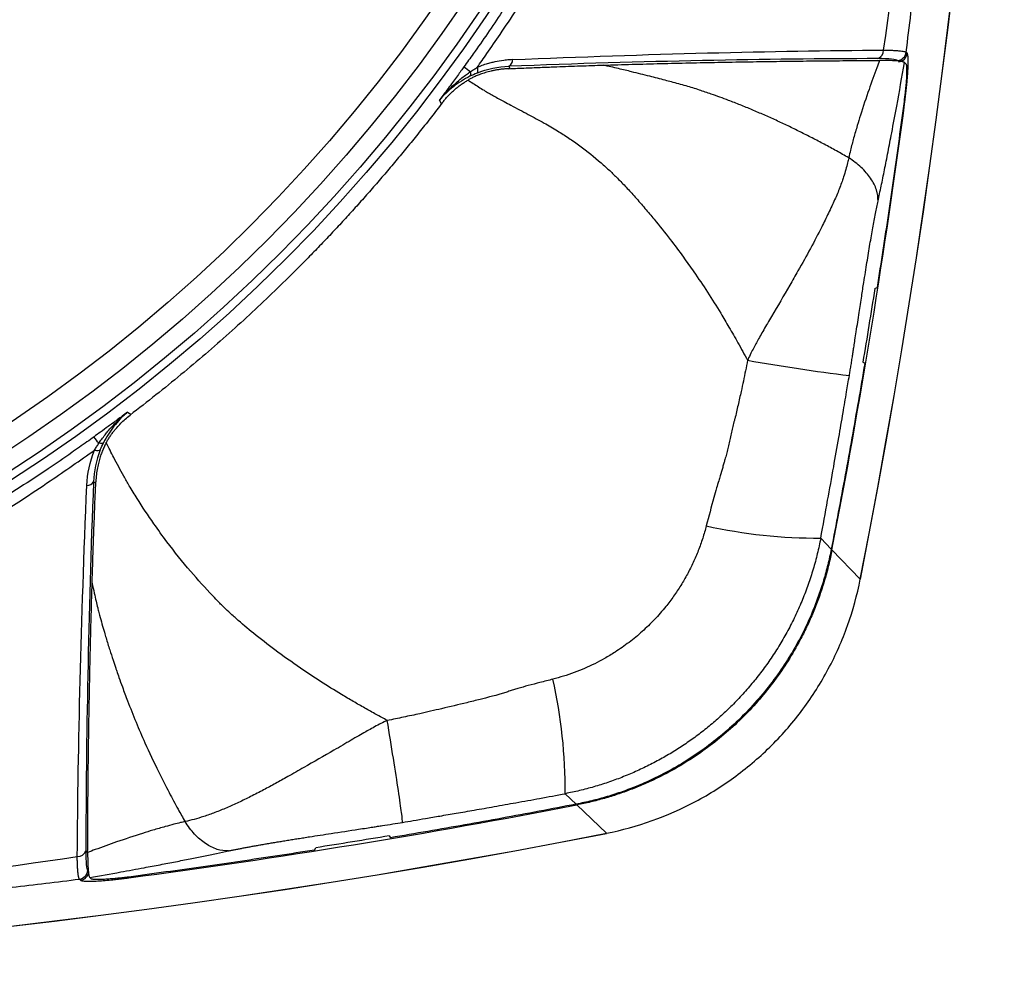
# Model space of a CAD drawing. Header units: millimetres. Extents: x 25 to 1092, y 25 to 838.
# Tile 16 of 41: x 605 to 656, y 503 to 553. Entities that reach past the tile are written whole.
import ezdxf

# ---------------------------------------------------------------- set-up
doc = ezdxf.new("R2010")
doc.units = ezdxf.units.MM
doc.header["$LTSCALE"] = 4

msp = doc.modelspace()

# ---------------------------------------------------------------- linework, layer by layer
for p, q in [((651.133, 551.617), (651.188, 551.56)), ((651.049, 551.08), (651.118, 551.008)), ((630.48, 550.764), (630.414, 550.885)), ((626.898, 548.93), (626.791, 549.116)), ((649.497, 539.297), (649.617, 539.356)), ((648.972, 535.39), (648.874, 535.46)), ((610.522, 532.847), (610.708, 532.74)), ((608.753, 529.224), (608.871, 529.159)), ((647.226, 525.714), (646.677, 526.286)), ((647.264, 525.675), (648.739, 524.139)), ((648.739, 524.139), (648.73, 524.141)), ((633.924, 512.412), (633.352, 512.961)), ((635.499, 510.899), (633.963, 512.374)), ((635.497, 510.908), (635.499, 510.899)), ((624.178, 510.764), (624.248, 510.666)), ((620.282, 510.021), (620.341, 510.141)), ((608.078, 508.45), (608.021, 508.505)), ((608.63, 508.52), (608.558, 508.589))]:
    msp.add_line(p, q)
for radius in [85.421, 84.999, 84.999, 84.043, 82.89]:
    msp.add_circle((558.388, 601.25), radius)
for centre, radius, start, end in [((256.388, 601.25), 399.857, 348.88097, 11.11903), ((256.388, 601.25), 399.863, 348.88097, 11.11903), ((649.5, 551.713), 0.452, 289.2521, 2.4256), ((650.635, 551.683), 0.502, 275.3921, 352.4415), ((650.69, 551.626), 0.502, 275.392, 352.4343), ((630.222, 551.217), 0.384, 300.0055, 2.1902), ((635.402, 560.29), 11.941, 232.1429, 234.1777), ((256.388, 601.25), 398.115, 349.05693, 352.46514), ((661.246, 639.757), 105.81, 259.99419, 262.90137), ((599.408, 524.281), 11.87, 35.8267, 37.8652), ((608.421, 529.416), 0.384, 267.8098, 329.9945), ((646.499, 552.731), 26.445, 257.3522, 270.3836), ((606.89, 513.135), 26.462, 359.6248, 12.6462), ((558.388, 903.25), 398.115, 277.53486, 280.94307), ((558.388, 903.25), 399.863, 258.88097, 281.11903), ((558.388, 903.25), 399.857, 258.88097, 281.11903), ((607.925, 510.138), 0.452, 267.5744, 340.7479), ((607.955, 509.003), 0.502, 277.5585, 354.6079), ((608.012, 508.948), 0.502, 277.5657, 354.608)]:
    msp.add_arc(centre, radius, start, end)
for points, knots in [([(628.072, 651.642), (628.161, 651.519), (628.438, 651.134), (628.997, 650.342), (629.79, 649.184), (630.706, 647.787), (631.696, 646.205), (632.703, 644.513), (633.756, 642.64), (634.85, 640.571), (636.773, 636.66), (638.488, 632.544), (639.989, 628.204), (641.239, 624.175), (642.364, 619.636), (643.269, 614.66), (644.039, 608.881), (644.453, 601.253), (644.003, 592.957), (642.991, 585.98), (641.986, 581.324), (641.09, 577.937), (640.461, 575.805), (639.794, 573.73), (639.031, 571.533), (638.072, 569.022), (636.682, 565.711), (635.226, 562.643), (633.588, 559.543), (632.219, 557.143), (630.973, 555.129), (630.011, 553.652), (629.31, 552.611), (628.649, 551.661), (628.235, 551.086), (628.074, 550.863)], [0, 0, 0, 0, 0.004242, 0.013231, 0.027019, 0.043371, 0.059782, 0.079065, 0.098297, 0.11971, 0.144349, 0.219888, 0.243886, 0.272408, 0.337506, 0.374097, 0.413379, 0.499987, 0.586601, 0.64451, 0.696363, 0.719313, 0.742168, 0.758341, 0.780093, 0.807027, 0.833324, 0.880273, 0.901704, 0.931129, 0.957319, 0.967732, 0.980275, 0.992322, 1, 1, 1, 1]), ([(628.761, 550.827), (628.931, 551.068), (629.332, 551.641), (630.019, 552.641), (630.915, 553.97), (631.865, 555.424), (633.176, 557.499), (634.406, 559.548), (635.622, 561.7), (636.797, 563.903), (637.894, 566.172), (638.911, 568.494), (639.62, 570.232), (640.306, 572.035), (641.137, 574.386), (642.847, 579.872), (644.31, 586.861), (645.159, 594.868), (645.402, 601.654), (645.095, 608.972), (644.27, 615.406), (643.342, 620.09), (642.584, 623.247), (641.831, 625.937), (641.043, 628.383), (640.333, 630.372), (639.538, 632.447), (638.513, 634.914), (637.185, 637.791), (635.636, 640.807), (633.933, 643.8), (632.476, 646.158), (631.28, 647.999), (630.443, 649.25), (629.571, 650.522), (629.031, 651.291), (628.762, 651.674)], [0, 0, 0, 0, 0.008197, 0.019416, 0.033696, 0.052687, 0.067658, 0.101877, 0.119065, 0.136329, 0.171277, 0.189051, 0.206785, 0.223398, 0.242661, 0.276063, 0.383005, 0.440169, 0.499546, 0.571403, 0.643305, 0.679439, 0.703955, 0.733486, 0.757007, 0.775341, 0.792156, 0.81875, 0.849575, 0.880174, 0.912936, 0.945216, 0.957164, 0.973924, 0.987001, 1, 1, 1, 1]), ([(649.952, 551.732), (651.173, 559.922), (652.114, 568.15), (653.364, 584.663), (653.676, 592.947), (653.676, 609.552), (653.364, 617.836), (652.114, 634.35), (651.173, 642.578), (649.952, 650.769)], [0, 0, 0, 0, 0.25, 0.25, 0.5, 0.5, 0.75, 0.75, 1, 1, 1, 1]), ([(651.133, 551.617), (651.216, 552.298), (651.379, 553.628), (651.606, 555.578), (651.813, 557.437), (652.002, 559.205), (652.173, 560.881), (652.329, 562.465), (652.63, 565.644), (653.02, 570.272), (653.598, 578.661), (654.066, 588.927), (654.249, 601.25), (654.066, 613.574), (653.598, 623.84), (653.02, 632.229), (652.596, 637.25), (652.21, 641.279), (651.905, 644.232), (651.548, 647.466), (651.275, 649.713), (651.133, 650.884)], [0, 0, 0, 0, 0.020664, 0.040395, 0.059193, 0.077059, 0.093992, 0.109993, 0.12506, 0.190258, 0.25, 0.378547, 0.5, 0.621452, 0.75, 0.809742, 0.87494, 0.90192, 0.931757, 0.96445, 1, 1, 1, 1]), ([(630.606, 551.232), (634.168, 551.385), (637.545, 551.498), (643.992, 551.661), (647.037, 551.709), (649.952, 551.732)], [0, 0, 0, 0, 0.5, 0.5, 1, 1, 1, 1]), ([(649.952, 551.732), (650, 551.731), (650.096, 551.73), (650.23, 551.727), (650.356, 551.723), (650.474, 551.718), (650.582, 551.712), (650.681, 551.705), (650.793, 551.695), (650.91, 551.682), (651.016, 551.663), (651.095, 551.642), (651.12, 551.625), (651.133, 551.617)], [0, 0, 0, 0, 0.071772, 0.143483, 0.21505, 0.286386, 0.357411, 0.428042, 0.498203, 0.621508, 0.746548, 0.872871, 1, 1, 1, 1]), ([(651.065, 549.046), (651.072, 549.098), (651.086, 549.202), (651.105, 549.357), (651.123, 549.51), (651.14, 549.661), (651.155, 549.81), (651.18, 550.055), (651.208, 550.383), (651.232, 550.759), (651.242, 551.077), (651.238, 551.297), (651.227, 551.438), (651.211, 551.524), (651.196, 551.548), (651.188, 551.56)], [0, 0, 0, 0, 0.042204, 0.084034, 0.125642, 0.167182, 0.20881, 0.250678, 0.375805, 0.500294, 0.625298, 0.74996, 0.83348, 0.916365, 1, 1, 1, 1]), ([(630.606, 551.232), (630.546, 551.229), (630.393, 551.221), (630.086, 551.19), (629.767, 551.137), (629.459, 551.064), (629.211, 550.993), (628.973, 550.912), (628.82, 550.85), (628.761, 550.827)], [0, 0, 0, 0, 0.0973485, 0.2509213, 0.4998774, 0.613532, 0.7488259, 0.902879, 1, 1, 1, 1]), ([(649.649, 551.286), (646.747, 551.279), (643.717, 551.248), (637.307, 551.12), (633.952, 551.023), (630.414, 550.885)], [0, 0, 0, 0, 0.5, 0.5, 1, 1, 1, 1]), ([(635.341, 550.946), (635.592, 550.953), (636.094, 550.968), (636.843, 550.99), (637.592, 551.01), (638.339, 551.029), (639.086, 551.047), (639.832, 551.064), (640.578, 551.08), (641.322, 551.095), (642.066, 551.109), (643.027, 551.125), (644.203, 551.143), (645.589, 551.161), (646.975, 551.174), (648.362, 551.185), (649.276, 551.188), (649.736, 551.19)], [0, 0, 0, 0, 0.048547, 0.097396, 0.146553, 0.196023, 0.245812, 0.295926, 0.34637, 0.397149, 0.448269, 0.499735, 0.596837, 0.695385, 0.795409, 0.896938, 1, 1, 1, 1]), ([(649.736, 551.19), (649.689, 551.06), (649.506, 550.56), (649.168, 549.614), (648.834, 548.61), (648.571, 547.76), (648.395, 547.155), (648.246, 546.595), (648.166, 546.248), (648.135, 546.116)], [0, 0, 0, 0, 0.0792246, 0.3057388, 0.5741609, 0.6791799, 0.8054825, 0.9258035, 1, 1, 1, 1]), ([(650.682, 551.183), (650.65, 551.217), (650.545, 551.243), (650.189, 551.278), (649.949, 551.286), (649.649, 551.286)], [0, 0, 0, 0, 0.5, 0.5, 1, 1, 1, 1]), ([(649.665, 543.858), (649.693, 543.986), (649.748, 544.244), (649.831, 544.645), (649.917, 545.063), (650.005, 545.498), (650.096, 545.951), (650.188, 546.422), (650.283, 546.91), (650.435, 547.702), (650.694, 549.093), (650.913, 550.322), (651.049, 551.08)], [0, 0, 0, 0, 0.05631, 0.114485, 0.174538, 0.236483, 0.300332, 0.366095, 0.433782, 0.503403, 0.693203, 1, 1, 1, 1]), ([(651.049, 551.08), (651.044, 551.085), (651.033, 551.094), (651.003, 551.107), (650.963, 551.119), (650.897, 551.134), (650.791, 551.15), (650.643, 551.165), (650.455, 551.177), (650.233, 551.186), (649.983, 551.191), (649.809, 551.19), (649.736, 551.19)], [0, 0, 0, 0, 0.05751, 0.118286, 0.182451, 0.250114, 0.366019, 0.499798, 0.602695, 0.749408, 0.895052, 1, 1, 1, 1]), ([(651.118, 551.008), (651.122, 551.003), (651.129, 550.993), (651.138, 550.965), (651.145, 550.926), (651.151, 550.876), (651.157, 550.786), (651.16, 550.632), (651.151, 550.383), (651.133, 550.091), (651.107, 549.799), (651.079, 549.529), (651.052, 549.291), (651.031, 549.13), (651.021, 549.05)], [0, 0, 0, 0, 0.050468, 0.100464, 0.150283, 0.200228, 0.250596, 0.375277, 0.50026, 0.624803, 0.749957, 0.833248, 0.916185, 1, 1, 1, 1]), ([(628.074, 550.863), (628.022, 550.79), (627.909, 550.634), (627.728, 550.386), (627.526, 550.108), (627.301, 549.803), (627.054, 549.468), (626.881, 549.237), (626.791, 549.116)], [0, 0, 0, 0, 0.124524, 0.265839, 0.424006, 0.599067, 0.791057, 1, 1, 1, 1]), ([(626.791, 549.116), (626.827, 549.161), (626.903, 549.254), (627.024, 549.395), (627.235, 549.626), (627.486, 549.876), (627.762, 550.118), (627.981, 550.296), (628.191, 550.455), (628.343, 550.56), (628.414, 550.608)], [0, 0, 0, 0, 0.077263, 0.160585, 0.250094, 0.499995, 0.641059, 0.749928, 0.884277, 1, 1, 1, 1]), ([(630.413, 550.761), (630.344, 550.758), (630.209, 550.75), (630.013, 550.73), (629.828, 550.704), (629.655, 550.673), (629.492, 550.637), (629.291, 550.587), (629.065, 550.519), (628.822, 550.43), (628.617, 550.341), (628.442, 550.256), (628.334, 550.196), (628.285, 550.169)], [0, 0, 0, 0, 0.095004, 0.185098, 0.270493, 0.351319, 0.427435, 0.499063, 0.634943, 0.749305, 0.84689, 0.929781, 1, 1, 1, 1]), ([(628.385, 550.365), (628.405, 550.383), (628.419, 550.414), (628.429, 550.499), (628.425, 550.552), (628.414, 550.608)], [0, 0, 0, 0, 0.5, 0.5, 1, 1, 1, 1]), ([(628.414, 550.608), (628.472, 550.647), (628.586, 550.722), (628.704, 550.792), (628.761, 550.827)], [0, 0, 0, 0, 0.513453, 1, 1, 1, 1]), ([(628.761, 550.827), (628.778, 550.757), (628.786, 550.689), (628.78, 550.583), (628.766, 550.546), (628.745, 550.529)], [0, 0, 0, 0, 0.5, 0.5, 1, 1, 1, 1]), ([(630.413, 550.761), (630.714, 550.774), (631.294, 550.798), (632.128, 550.832), (633.073, 550.869), (634.143, 550.908), (634.941, 550.933), (635.341, 550.946)], [0, 0, 0, 0, 0.178733, 0.345421, 0.500098, 0.749598, 1, 1, 1, 1]), ([(648.135, 546.116), (647.923, 546.236), (647.502, 546.474), (646.867, 546.819), (646.234, 547.151), (645.603, 547.47), (644.975, 547.777), (644.349, 548.07), (643.725, 548.35), (643.104, 548.617), (642.486, 548.871), (641.776, 549.148), (641.064, 549.409), (640.324, 549.659), (639.631, 549.875), (639.037, 550.033), (638.407, 550.197), (637.719, 550.376), (636.906, 550.578), (636.099, 550.774), (635.605, 550.886), (635.341, 550.946)], [0, 0, 0, 0, 0.052995, 0.105457, 0.157381, 0.208765, 0.259604, 0.309895, 0.359636, 0.408823, 0.457455, 0.50553, 0.575358, 0.623259, 0.676573, 0.734769, 0.758848, 0.819852, 0.89057, 0.941496, 1, 1, 1, 1]), ([(628.385, 550.365), (628.074, 550.21), (627.786, 550.029), (627.254, 549.614), (627.009, 549.378), (626.791, 549.116)], [0, 0, 0, 0, 0.5, 0.5, 1, 1, 1, 1]), ([(626.937, 548.978), (626.979, 549.031), (627.062, 549.138), (627.196, 549.291), (627.336, 549.437), (627.482, 549.578), (627.633, 549.711), (627.79, 549.837), (627.951, 549.956), (628.116, 550.067), (628.23, 550.135), (628.286, 550.168)], [0, 0, 0, 0, 0.111612, 0.22321, 0.334735, 0.446141, 0.557391, 0.668448, 0.779261, 0.889789, 1, 1, 1, 1]), ([(628.285, 550.169), (628.372, 550.11), (628.549, 549.989), (628.828, 549.812), (629.185, 549.595), (629.63, 549.337), (630.098, 549.08), (630.703, 548.76), (631.402, 548.39), (632.215, 547.953), (632.82, 547.605), (633.245, 547.338), (633.637, 547.08), (634.313, 546.605), (635.023, 546.035), (635.667, 545.456), (636.101, 545.033), (636.463, 544.66), (636.768, 544.33), (637.011, 544.058), (637.261, 543.774), (637.59, 543.391), (638.116, 542.76), (638.787, 541.916), (639.474, 541), (640.125, 540.085), (640.777, 539.109), (641.384, 538.141), (641.91, 537.257), (642.379, 536.442), (642.695, 535.862), (642.861, 535.557)], [0, 0, 0, 0, 0.015502, 0.031698, 0.048763, 0.076817, 0.106979, 0.126798, 0.176528, 0.221895, 0.260629, 0.277443, 0.294307, 0.328214, 0.396265, 0.424702, 0.451839, 0.482555, 0.498702, 0.515639, 0.534197, 0.552301, 0.587069, 0.650331, 0.704277, 0.748271, 0.808, 0.868835, 0.907972, 0.951634, 1, 1, 1, 1]), ([(626.937, 548.978), (626.75, 548.735), (626.378, 548.25), (625.812, 547.533), (625.241, 546.825), (624.667, 546.127), (624.089, 545.439), (623.507, 544.762), (622.921, 544.094), (622.333, 543.437), (621.741, 542.789), (621.146, 542.151), (620.548, 541.523), (619.948, 540.904), (619.171, 540.12), (618.205, 539.171), (617.034, 538.063), (615.828, 536.965), (614.588, 535.877), (613.313, 534.803), (612.005, 533.739), (611.11, 533.048), (610.66, 532.701)], [0, 0, 0, 0, 0.039822, 0.079417, 0.118785, 0.157927, 0.196841, 0.235529, 0.27399, 0.312224, 0.350231, 0.388012, 0.425566, 0.462893, 0.499993, 0.569019, 0.638846, 0.709474, 0.780904, 0.853134, 0.926166, 1, 1, 1, 1]), ([(651.021, 549.05), (650.934, 548.402), (650.761, 547.108), (650.49, 545.168), (650.209, 543.229), (649.919, 541.291), (649.718, 540.001), (649.617, 539.356)], [0, 0, 0, 0, 0.200005, 0.400002, 0.599998, 0.799995, 1, 1, 1, 1]), ([(648.135, 546.116), (648.115, 546.027), (648.071, 545.824), (647.984, 545.491), (647.887, 545.17), (647.746, 544.751), (647.55, 544.24), (647.301, 543.691), (647.027, 543.112), (646.669, 542.383), (646.145, 541.382), (645.578, 540.365), (644.901, 539.184), (644.361, 538.272), (643.903, 537.49), (643.707, 537.152), (643.525, 536.836), (643.364, 536.547), (643.215, 536.274), (643.066, 535.99), (642.947, 535.748), (642.88, 535.598), (642.861, 535.557)], [0, 0, 0, 0, 0.0262988, 0.0602245, 0.0986971, 0.1217986, 0.1851789, 0.2512041, 0.2872396, 0.35718, 0.4652988, 0.5767689, 0.6467327, 0.7972196, 0.8298159, 0.8603611, 0.8892066, 0.9152516, 0.9373979, 0.9618031, 0.9896936, 1, 1, 1, 1]), ([(649.665, 543.858), (649.671, 544.046), (649.644, 544.243), (649.516, 544.644), (649.415, 544.848), (649.146, 545.244), (648.978, 545.437), (648.59, 545.798), (648.37, 545.965), (648.135, 546.116)], [0, 0, 0, 0, 0.25, 0.25, 0.5, 0.5, 0.75, 0.75, 1, 1, 1, 1]), ([(648.17, 534.759), (648.183, 534.84), (648.211, 535.006), (648.253, 535.262), (648.295, 535.529), (648.337, 535.793), (648.376, 536.046), (648.417, 536.316), (648.468, 536.65), (648.558, 537.236), (648.674, 537.998), (648.805, 538.853), (648.913, 539.555), (649.006, 540.141), (649.087, 540.653), (649.167, 541.139), (649.244, 541.602), (649.319, 542.04), (649.392, 542.453), (649.463, 542.842), (649.533, 543.206), (649.6, 543.546), (649.644, 543.755), (649.665, 543.858)], [0, 0, 0, 0, 0.026064, 0.053436, 0.082142, 0.112206, 0.138592, 0.164348, 0.199624, 0.246435, 0.353569, 0.445166, 0.521341, 0.578558, 0.633258, 0.685571, 0.735642, 0.783639, 0.829751, 0.874193, 0.917203, 0.959043, 1, 1, 1, 1]), ([(642.861, 535.557), (642.826, 535.376), (642.756, 535.015), (642.644, 534.474), (642.54, 533.995), (642.446, 533.578), (642.365, 533.221), (642.281, 532.865), (642.217, 532.571), (642.14, 532.297), (642.071, 532.036), (641.997, 531.725), (641.933, 531.414), (641.87, 531.107), (641.799, 530.81), (641.735, 530.568), (641.676, 530.363), (641.622, 530.182), (641.543, 529.899), (641.451, 529.594), (641.344, 529.236), (641.236, 528.857), (641.012, 528.078), (640.838, 527.418), (640.709, 526.927)], [0, 0, 0, 0, 0.062011, 0.124061, 0.18615, 0.227225, 0.268312, 0.309409, 0.350513, 0.369893, 0.405438, 0.441255, 0.477728, 0.512518, 0.546872, 0.580576, 0.597085, 0.618906, 0.644094, 0.69599, 0.726546, 0.769953, 0.828715, 1, 1, 1, 1]), ([(648.972, 535.39), (648.863, 534.743), (648.644, 533.451), (648.304, 531.514), (647.955, 529.579), (647.596, 527.645), (647.35, 526.358), (647.226, 525.714)], [0, 0, 0, 0, 0.200005, 0.400002, 0.599998, 0.799995, 1, 1, 1, 1]), ([(646.677, 526.286), (646.798, 526.943), (647.027, 528.182), (647.34, 529.93), (647.607, 531.455), (647.831, 532.755), (648.014, 533.832), (648.122, 534.475), (648.17, 534.759)], [0, 0, 0, 0, 0.233083, 0.439588, 0.619524, 0.772896, 0.899715, 1, 1, 1, 1]), ([(610.522, 532.847), (610.345, 532.715), (610.013, 532.467), (609.544, 532.123), (609.14, 531.828), (608.892, 531.648), (608.779, 531.567)], [0, 0, 0, 0, 0.307071, 0.576015, 0.806937, 1, 1, 1, 1]), ([(609.033, 531.229), (609.081, 531.299), (609.186, 531.451), (609.345, 531.66), (609.522, 531.878), (609.764, 532.153), (610.035, 532.426), (610.31, 532.674), (610.454, 532.792), (610.522, 532.847)], [0, 0, 0, 0, 0.115627, 0.249923, 0.358717, 0.499962, 0.750018, 0.881775, 1, 1, 1, 1]), ([(610.522, 532.847), (610.26, 532.629), (610.026, 532.385), (609.611, 531.854), (609.43, 531.567), (609.275, 531.258)], [0, 0, 0, 0, 0.5, 0.5, 1, 1, 1, 1]), ([(609.419, 531.264), (609.451, 531.319), (609.514, 531.429), (609.616, 531.59), (609.725, 531.746), (609.84, 531.898), (609.987, 532.076), (610.174, 532.278), (610.407, 532.5), (610.576, 532.634), (610.66, 532.701)], [0, 0, 0, 0, 0.1009278, 0.2013771, 0.3013245, 0.4007445, 0.4996107, 0.6644542, 0.8313292, 1, 1, 1, 1]), ([(608.779, 531.567), (608.656, 531.477), (608.271, 531.2), (607.479, 530.641), (606.321, 529.848), (604.925, 528.932), (603.343, 527.942), (601.65, 526.935), (599.777, 525.882), (597.708, 524.788), (593.797, 522.865), (589.681, 521.15), (585.342, 519.649), (581.312, 518.399), (576.773, 517.274), (571.797, 516.369), (566.018, 515.599), (558.39, 515.185), (550.094, 515.635), (543.118, 516.647), (538.461, 517.652), (535.075, 518.548), (532.942, 519.177), (530.867, 519.844), (528.671, 520.607), (526.159, 521.566), (522.848, 522.956), (519.78, 524.412), (516.68, 526.05), (514.281, 527.419), (512.267, 528.665), (510.79, 529.627), (509.748, 530.328), (508.798, 530.989), (508.223, 531.403), (508, 531.564)], [0, 0, 0, 0, 0.004242, 0.013231, 0.027019, 0.043371, 0.059782, 0.079065, 0.098297, 0.11971, 0.144349, 0.219888, 0.243886, 0.272408, 0.337506, 0.374097, 0.413379, 0.499987, 0.586601, 0.64451, 0.696363, 0.719313, 0.742168, 0.758341, 0.780093, 0.807027, 0.833324, 0.880273, 0.901704, 0.931129, 0.957319, 0.967732, 0.980275, 0.992322, 1, 1, 1, 1]), ([(608.811, 530.876), (608.846, 530.934), (608.917, 531.054), (608.994, 531.169), (609.033, 531.229)], [0, 0, 0, 0, 0.486273, 1, 1, 1, 1]), ([(609.418, 531.265), (609.402, 531.236), (609.37, 531.174), (609.323, 531.078), (609.276, 530.977), (609.23, 530.869), (609.168, 530.716), (609.096, 530.51), (609.018, 530.24), (608.951, 529.936), (608.897, 529.595), (608.882, 529.353), (608.874, 529.227)], [0, 0, 0, 0, 0.0440662, 0.0910887, 0.1411796, 0.1944119, 0.2508255, 0.3687611, 0.5012067, 0.6505059, 0.8167844, 1, 1, 1, 1]), ([(609.275, 531.258), (609.257, 531.238), (609.226, 531.224), (609.142, 531.214), (609.089, 531.217), (609.033, 531.229)], [0, 0, 0, 0, 0.5, 0.5, 1, 1, 1, 1]), ([(624.073, 516.778), (623.88, 516.882), (623.489, 517.093), (622.899, 517.423), (622.296, 517.77), (621.522, 518.23), (620.596, 518.806), (619.432, 519.578), (618.262, 520.411), (617.147, 521.272), (616.413, 521.892), (615.989, 522.27), (615.746, 522.495), (615.52, 522.708), (615.245, 522.988), (614.685, 523.574), (613.751, 524.61), (612.733, 525.873), (611.812, 527.149), (611.16, 528.126), (610.652, 528.96), (610.334, 529.511), (610.064, 530.002), (609.827, 530.451), (609.612, 530.873), (609.484, 531.132), (609.418, 531.265)], [0, 0, 0, 0, 0.0305682, 0.0621053, 0.0945809, 0.1279651, 0.1883077, 0.247585, 0.324376, 0.3906022, 0.4467863, 0.4605986, 0.4713986, 0.493828, 0.5048149, 0.527375, 0.6095724, 0.7044789, 0.7606638, 0.83705, 0.8749544, 0.9031865, 0.930188, 0.9571763, 0.9778824, 1, 1, 1, 1]), ([(507.964, 530.877), (508.206, 530.707), (508.778, 530.306), (509.778, 529.619), (511.107, 528.723), (512.561, 527.773), (514.636, 526.462), (516.685, 525.232), (518.837, 524.016), (521.04, 522.841), (523.309, 521.744), (525.632, 520.727), (527.369, 520.018), (529.172, 519.332), (531.524, 518.501), (537.01, 516.791), (543.998, 515.328), (552.005, 514.479), (558.792, 514.236), (566.109, 514.543), (572.544, 515.368), (577.227, 516.296), (580.385, 517.054), (583.074, 517.807), (585.52, 518.595), (587.509, 519.305), (589.584, 520.1), (592.051, 521.125), (594.928, 522.453), (597.944, 524.002), (600.937, 525.705), (603.295, 527.163), (605.137, 528.358), (606.387, 529.195), (607.659, 530.067), (608.428, 530.607), (608.811, 530.876)], [0, 0, 0, 0, 0.008197, 0.019416, 0.033696, 0.052687, 0.067658, 0.101877, 0.119065, 0.136329, 0.171277, 0.189051, 0.206785, 0.223398, 0.242661, 0.276063, 0.383005, 0.440169, 0.499546, 0.571403, 0.643305, 0.679439, 0.703955, 0.733486, 0.757007, 0.775341, 0.792156, 0.81875, 0.849575, 0.880174, 0.912936, 0.945216, 0.957164, 0.973924, 0.987001, 1, 1, 1, 1]), ([(608.811, 530.876), (608.881, 530.86), (608.949, 530.852), (609.055, 530.857), (609.092, 530.871), (609.109, 530.892)], [0, 0, 0, 0, 0.5, 0.5, 1, 1, 1, 1]), ([(607.906, 509.686), (607.929, 512.601), (607.977, 515.646), (608.14, 522.094), (608.253, 525.47), (608.406, 529.032)], [0, 0, 0, 0, 0.5, 0.5, 1, 1, 1, 1]), ([(608.753, 529.224), (608.615, 525.685), (608.518, 522.332), (608.39, 515.922), (608.359, 512.891), (608.352, 509.989)], [0, 0, 0, 0, 0.5, 0.5, 1, 1, 1, 1]), ([(608.681, 523.932), (608.688, 524.135), (608.7, 524.545), (608.72, 525.171), (608.742, 525.811), (608.766, 526.465), (608.79, 527.135), (608.817, 527.818), (608.844, 528.516), (608.864, 528.989), (608.874, 529.227)], [0, 0, 0, 0, 0.118649, 0.239069, 0.361285, 0.485316, 0.611184, 0.738909, 0.868508, 1, 1, 1, 1]), ([(640.709, 526.927), (640.68, 526.818), (640.622, 526.6), (640.523, 526.277), (640.414, 525.956), (640.295, 525.639), (640.166, 525.325), (640.028, 525.015), (639.88, 524.71), (639.724, 524.409), (639.558, 524.112), (639.383, 523.821), (639.199, 523.535), (639.007, 523.255), (638.806, 522.98), (638.483, 522.566), (638.016, 522.03), (637.375, 521.408), (636.687, 520.842), (636.027, 520.378), (635.258, 519.915), (634.543, 519.56), (633.823, 519.271), (633.272, 519.08), (632.898, 518.979), (632.711, 518.928)], [0, 0, 0, 0, 0.028523, 0.057056, 0.0856, 0.114157, 0.142726, 0.171306, 0.199899, 0.228502, 0.257115, 0.285738, 0.31437, 0.343009, 0.371657, 0.400312, 0.475698, 0.551108, 0.625875, 0.700536, 0.754803, 0.852692, 0.901879, 0.950982, 1, 1, 1, 1]), ([(646.677, 526.286), (646.65, 526.15), (646.595, 525.878), (646.501, 525.472), (646.398, 525.068), (646.284, 524.665), (646.159, 524.264), (646.025, 523.866), (645.88, 523.472), (645.726, 523.08), (645.561, 522.692), (645.387, 522.309), (645.204, 521.93), (645.011, 521.556), (644.809, 521.187), (644.597, 520.824), (644.378, 520.466), (644.149, 520.115), (643.913, 519.771), (643.669, 519.433), (643.417, 519.102), (643.157, 518.779), (642.891, 518.463), (642.618, 518.155), (642.339, 517.856), (641.973, 517.481), (641.509, 517.039), (640.937, 516.54), (640.339, 516.065), (639.717, 515.616), (639.073, 515.193), (638.407, 514.8), (637.723, 514.437), (637.023, 514.106), (636.308, 513.808), (635.581, 513.543), (634.845, 513.313), (634.102, 513.115), (633.602, 513.013), (633.352, 512.961)], [0, 0, 0, 0, 0.020766, 0.04159, 0.062466, 0.083387, 0.104347, 0.125338, 0.146355, 0.167389, 0.188435, 0.209485, 0.230532, 0.251569, 0.27259, 0.293587, 0.314554, 0.335483, 0.356368, 0.377202, 0.397978, 0.418691, 0.439333, 0.459898, 0.48038, 0.500774, 0.538433, 0.576366, 0.614535, 0.652899, 0.691418, 0.730049, 0.768749, 0.807476, 0.846185, 0.884834, 0.92338, 0.961783, 1, 1, 1, 1]), ([(647.226, 525.714), (647.199, 525.577), (647.144, 525.303), (647.048, 524.896), (646.944, 524.491), (646.829, 524.089), (646.704, 523.69), (646.481, 523.031), (646.122, 522.125), (645.577, 521.002), (644.951, 519.924), (644.012, 518.551), (642.652, 516.973), (641.07, 515.613), (639.697, 514.676), (638.616, 514.05), (637.493, 513.508), (636.463, 513.101), (635.541, 512.802), (634.739, 512.581), (634.196, 512.469), (633.924, 512.412)], [0, 0, 0, 0, 0.020983, 0.041938, 0.06288, 0.083821, 0.104774, 0.125752, 0.188374, 0.251006, 0.313229, 0.375468, 0.500784, 0.625112, 0.687752, 0.75043, 0.812701, 0.875017, 0.916679, 0.958306, 1, 1, 1, 1]), ([(647.264, 525.675), (647.238, 525.545), (647.185, 525.285), (647.096, 524.899), (646.998, 524.517), (646.892, 524.139), (646.778, 523.765), (646.656, 523.397), (646.527, 523.034), (646.39, 522.676), (646.246, 522.324), (646.095, 521.978), (645.937, 521.638), (645.774, 521.304), (645.278, 520.345), (644.323, 518.832), (642.697, 516.945), (640.81, 515.318), (639.209, 514.307), (638.053, 513.722), (637.417, 513.433), (636.761, 513.167), (636.086, 512.925), (635.393, 512.711), (634.685, 512.524), (634.204, 512.424), (633.963, 512.374)], [0, 0, 0, 0, 0.01994, 0.0398, 0.059569, 0.079241, 0.098807, 0.11826, 0.137591, 0.156792, 0.175858, 0.194779, 0.21355, 0.232163, 0.250612, 0.375955, 0.49988, 0.623774, 0.749087, 0.783521, 0.818501, 0.853986, 0.889928, 0.926278, 0.962987, 1, 1, 1, 1]), ([(608.448, 509.902), (608.449, 510.151), (608.451, 510.649), (608.455, 511.4), (608.46, 512.151), (608.466, 512.902), (608.473, 513.652), (608.482, 514.403), (608.491, 515.154), (608.502, 515.905), (608.517, 516.885), (608.538, 518.098), (608.568, 519.549), (608.601, 521.004), (608.639, 522.461), (608.667, 523.444), (608.681, 523.932)], [0, 0, 0, 0, 0.05737, 0.114277, 0.170726, 0.226719, 0.282263, 0.337362, 0.392021, 0.446244, 0.500037, 0.602613, 0.703858, 0.803809, 0.902509, 1, 1, 1, 1]), ([(608.681, 523.932), (608.717, 523.761), (608.783, 523.447), (608.881, 523.023), (608.963, 522.688), (609.025, 522.445), (609.099, 522.163), (609.193, 521.817), (609.305, 521.423), (609.438, 520.971), (609.588, 520.488), (609.758, 519.964), (609.881, 519.596), (609.986, 519.294), (610.099, 518.966), (610.286, 518.448), (610.577, 517.667), (610.963, 516.697), (611.496, 515.462), (612.071, 514.24), (612.658, 513.087), (613.123, 512.221), (613.406, 511.72), (613.527, 511.505)], [0, 0, 0, 0, 0.039156, 0.071676, 0.097371, 0.116091, 0.127722, 0.162544, 0.196189, 0.21926, 0.267756, 0.309313, 0.342435, 0.354487, 0.380945, 0.420238, 0.477778, 0.567962, 0.654836, 0.77959, 0.871113, 0.944857, 1, 1, 1, 1]), ([(635.499, 510.899), (637.136, 511.221), (638.687, 511.774), (640.517, 512.748), (640.879, 512.958), (641.582, 513.402), (641.923, 513.636), (642.917, 514.372), (643.54, 514.908), (644.417, 515.783), (644.699, 516.087), (645.244, 516.718), (645.504, 517.043), (646.243, 518.04), (646.683, 518.736), (647.265, 519.825), (647.447, 520.196), (647.782, 520.954), (647.937, 521.341), (648.357, 522.518), (648.578, 523.32), (648.739, 524.139)], [0, 0, 0, 0, 0.25, 0.25, 0.3125, 0.3125, 0.375, 0.375, 0.5, 0.5, 0.5625, 0.5625, 0.625, 0.625, 0.75, 0.75, 0.8125, 0.8125, 0.875, 0.875, 1, 1, 1, 1]), ([(632.711, 518.928), (632.485, 518.871), (632.056, 518.762), (631.446, 518.604), (630.984, 518.476), (630.648, 518.375), (630.419, 518.299), (630.185, 518.223), (629.955, 518.153), (629.694, 518.079), (629.441, 518.011), (629.171, 517.941), (628.776, 517.842), (628.015, 517.654), (626.966, 517.404), (625.865, 517.152), (624.923, 516.947), (624.356, 516.834), (624.073, 516.778)], [0, 0, 0, 0, 0.078358, 0.149269, 0.212428, 0.239928, 0.267574, 0.29362, 0.322843, 0.348407, 0.385133, 0.410904, 0.44237, 0.522265, 0.67509, 0.805433, 0.902762, 1, 1, 1, 1]), ([(624.073, 516.778), (624.02, 516.754), (623.853, 516.677), (623.577, 516.537), (623.257, 516.364), (622.926, 516.177), (622.572, 515.974), (622.247, 515.784), (621.969, 515.624), (621.671, 515.447), (620.916, 515.008), (619.953, 514.454), (618.943, 513.885), (618.247, 513.494), (617.605, 513.143), (616.962, 512.812), (616.319, 512.502), (615.7, 512.223), (615.096, 511.974), (614.532, 511.774), (614.012, 511.617), (613.687, 511.542), (613.527, 511.505)], [0, 0, 0, 0, 0.013564, 0.042545, 0.071781, 0.098388, 0.131269, 0.167413, 0.186965, 0.206778, 0.249327, 0.394374, 0.473969, 0.535014, 0.594858, 0.660981, 0.722825, 0.783834, 0.84473, 0.903481, 0.952371, 1, 1, 1, 1]), ([(624.871, 511.467), (624.871, 511.53), (624.854, 511.695), (624.781, 512.25), (624.725, 512.64), (624.579, 513.608), (624.49, 514.184), (624.292, 515.434), (624.183, 516.106), (624.073, 516.778)], [0, 0, 0, 0, 0.25, 0.25, 0.5, 0.5, 0.75, 0.75, 1, 1, 1, 1]), ([(624.871, 511.467), (625.055, 511.498), (625.455, 511.565), (626.104, 511.675), (626.851, 511.802), (627.696, 511.947), (628.639, 512.111), (629.679, 512.294), (630.817, 512.497), (632.052, 512.721), (632.908, 512.879), (633.352, 512.961)], [0, 0, 0, 0, 0.064803, 0.141172, 0.229114, 0.328634, 0.439735, 0.562421, 0.696692, 0.842551, 1, 1, 1, 1]), ([(633.924, 512.412), (633.28, 512.289), (631.993, 512.042), (630.059, 511.683), (628.124, 511.334), (626.187, 510.994), (624.895, 510.775), (624.248, 510.666)], [0, 0, 0, 0, 0.200005, 0.400002, 0.599998, 0.799995, 1, 1, 1, 1]), ([(613.526, 511.505), (613.448, 511.487), (613.254, 511.442), (612.91, 511.357), (612.427, 511.227), (611.882, 511.069), (611.031, 510.806), (610.025, 510.47), (609.078, 510.132), (608.577, 509.949), (608.448, 509.902)], [0, 0, 0, 0, 0.043929, 0.10877, 0.194503, 0.320454, 0.42582, 0.694247, 0.921203, 1, 1, 1, 1]), ([(615.786, 509.974), (615.598, 509.968), (615.4, 509.995), (614.999, 510.124), (614.796, 510.224), (614.399, 510.493), (614.206, 510.661), (613.845, 511.05), (613.677, 511.27), (613.526, 511.505)], [0, 0, 0, 0, 0.25, 0.25, 0.5, 0.5, 0.75, 0.75, 1, 1, 1, 1]), ([(615.786, 509.974), (615.842, 509.986), (615.955, 510.01), (616.134, 510.046), (616.32, 510.083), (616.514, 510.121), (616.715, 510.159), (616.924, 510.198), (617.141, 510.237), (617.365, 510.278), (617.597, 510.318), (617.836, 510.36), (618.083, 510.402), (618.337, 510.444), (618.599, 510.488), (618.869, 510.532), (619.146, 510.576), (619.431, 510.622), (619.724, 510.668), (620.295, 510.758), (621.25, 510.904), (622.238, 511.055), (622.964, 511.166), (623.294, 511.216), (623.569, 511.259), (623.917, 511.312), (624.35, 511.38), (624.702, 511.439), (624.871, 511.467)], [0, 0, 0, 0, 0.022639, 0.04551, 0.068665, 0.092153, 0.116021, 0.140316, 0.16508, 0.190353, 0.216174, 0.242579, 0.269601, 0.297272, 0.32562, 0.354672, 0.384455, 0.41499, 0.446301, 0.478406, 0.598393, 0.753171, 0.797333, 0.83291, 0.859953, 0.886654, 0.945601, 1, 1, 1, 1]), ([(608.352, 509.989), (608.352, 509.689), (608.36, 509.449), (608.395, 509.093), (608.421, 508.988), (608.455, 508.956)], [0, 0, 0, 0, 0.5, 0.5, 1, 1, 1, 1]), ([(608.448, 509.902), (608.448, 509.856), (608.448, 509.751), (608.449, 509.586), (608.453, 509.381), (608.461, 509.186), (608.473, 508.998), (608.487, 508.849), (608.505, 508.735), (608.522, 508.66), (608.539, 508.613), (608.552, 508.597), (608.558, 508.589)], [0, 0, 0, 0, 0.066086, 0.149471, 0.249425, 0.395885, 0.497871, 0.632329, 0.748723, 0.838578, 0.922246, 1, 1, 1, 1]), ([(608.558, 508.589), (609.096, 508.685), (610.045, 508.854), (611.269, 509.079), (612.224, 509.258), (613.02, 509.411), (613.776, 509.56), (614.488, 509.703), (615.155, 509.84), (615.579, 509.93), (615.786, 509.974)], [0, 0, 0, 0, 0.21755, 0.383074, 0.496599, 0.607015, 0.71252, 0.813154, 0.908963, 1, 1, 1, 1]), ([(620.282, 510.021), (619.637, 509.92), (618.347, 509.719), (616.409, 509.429), (614.47, 509.148), (612.53, 508.877), (611.236, 508.704), (610.588, 508.617)], [0, 0, 0, 0, 0.200005, 0.400002, 0.599998, 0.799995, 1, 1, 1, 1]), ([(508.869, 509.686), (517.059, 508.465), (525.287, 507.524), (541.8, 506.274), (550.085, 505.962), (566.689, 505.962), (574.973, 506.274), (591.487, 507.524), (599.716, 508.465), (607.906, 509.686)], [0, 0, 0, 0, 0.25, 0.25, 0.5, 0.5, 0.75, 0.75, 1, 1, 1, 1]), ([(608.021, 508.505), (608.016, 508.512), (608.007, 508.524), (607.994, 508.557), (607.981, 508.599), (607.97, 508.651), (607.96, 508.712), (607.95, 508.783), (607.939, 508.883), (607.928, 509.024), (607.917, 509.217), (607.91, 509.436), (607.907, 509.603), (607.906, 509.686)], [0, 0, 0, 0, 0.072194, 0.144193, 0.215907, 0.28725, 0.358135, 0.428481, 0.49821, 0.622185, 0.747439, 0.87353, 1, 1, 1, 1]), ([(508.755, 508.505), (509.435, 508.422), (510.765, 508.259), (512.715, 508.033), (514.574, 507.825), (516.342, 507.636), (518.018, 507.465), (519.603, 507.309), (522.781, 507.009), (527.409, 506.618), (535.798, 506.04), (546.064, 505.572), (558.388, 505.389), (570.711, 505.572), (580.977, 506.04), (589.366, 506.618), (594.388, 507.042), (598.416, 507.428), (601.37, 507.733), (604.603, 508.09), (606.85, 508.363), (608.021, 508.505)], [0, 0, 0, 0, 0.0206638, 0.0403949, 0.0591933, 0.0770591, 0.0939922, 0.1099926, 0.1250604, 0.1902576, 0.2500003, 0.3785474, 0.5000001, 0.6214527, 0.7499999, 0.8097422, 0.8749398, 0.9019203, 0.9317571, 0.9644503, 1, 1, 1, 1]), ([(608.078, 508.45), (608.084, 508.446), (608.094, 508.438), (608.122, 508.428), (608.158, 508.419), (608.205, 508.412), (608.261, 508.406), (608.369, 508.399), (608.562, 508.396), (608.881, 508.406), (609.257, 508.43), (609.631, 508.462), (609.977, 508.498), (610.282, 508.533), (610.489, 508.559), (610.592, 508.573)], [0, 0, 0, 0, 0.042094, 0.083828, 0.125372, 0.166901, 0.208589, 0.25061, 0.375272, 0.500269, 0.624798, 0.749961, 0.833244, 0.916182, 1, 1, 1, 1]), ([(610.588, 508.617), (610.54, 508.611), (610.443, 508.598), (610.298, 508.58), (610.156, 508.564), (610.015, 508.549), (609.809, 508.528), (609.546, 508.505), (609.254, 508.487), (609.005, 508.478), (608.834, 508.481), (608.725, 508.49), (608.658, 508.502), (608.639, 508.514), (608.63, 508.52)], [0, 0, 0, 0, 0.050589, 0.100683, 0.150549, 0.200453, 0.250664, 0.375781, 0.500284, 0.625278, 0.749955, 0.833469, 0.916357, 1, 1, 1, 1])]:
    msp.add_open_spline(points, degree=3, knots=knots)
for points in [[(628.745, 550.529), (628.622, 550.478), (628.502, 550.423), (628.385, 550.365)], [(628.745, 550.529), (629.3, 550.757), (629.859, 550.866), (630.414, 550.885)], [(649.497, 539.297), (649.296, 538.017), (649.088, 536.738), (648.874, 535.46)], [(609.109, 530.892), (609.161, 531.017), (609.216, 531.139), (609.275, 531.258)], [(608.406, 529.032), (608.432, 529.646), (608.556, 530.262), (608.811, 530.876)], [(609.109, 530.892), (608.881, 530.337), (608.772, 529.779), (608.753, 529.224)], [(624.178, 510.764), (622.9, 510.55), (621.621, 510.342), (620.341, 510.141)]]:
    msp.add_open_spline(points, degree=3)

doc.saveas('drawing.dxf')
